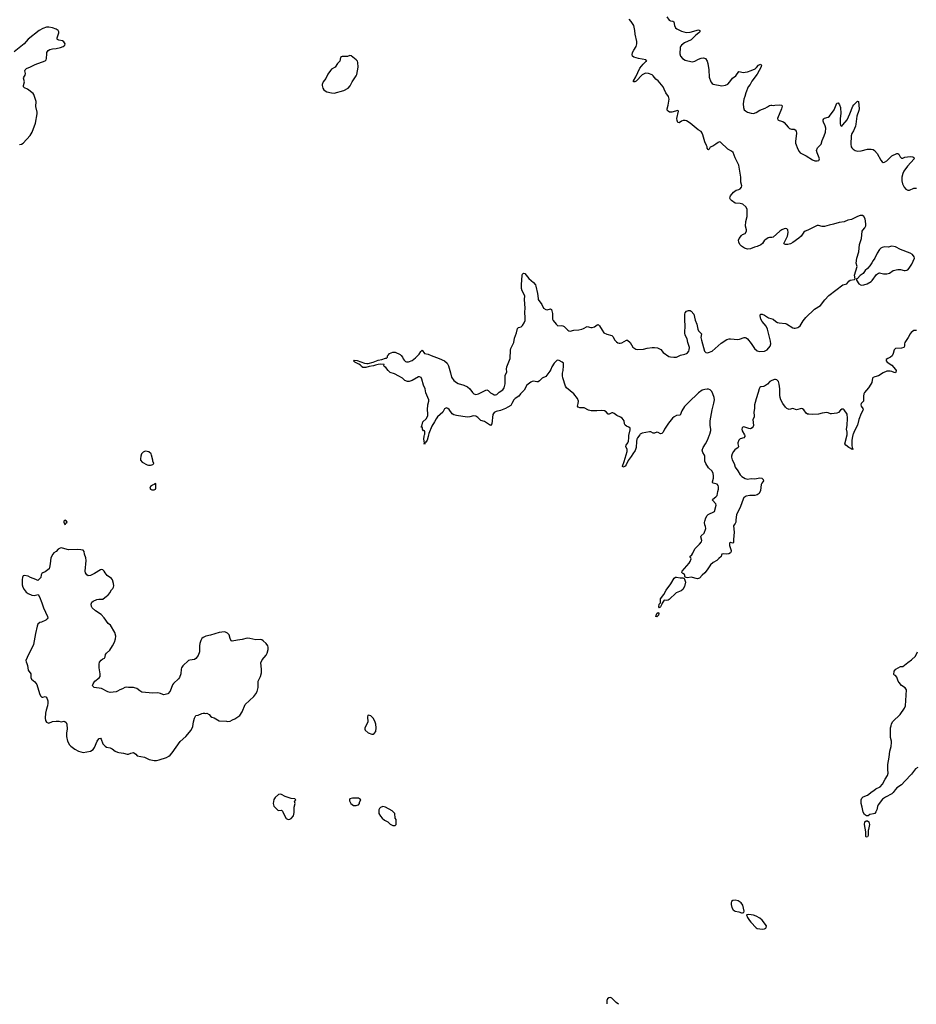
# Model space of a CAD drawing. Header units: inches. Extents: x 1474254 to 1647085, y 640389 to 772279.
# Tile 62 of 85: x 1565311 to 1579969, y 640689 to 656787. Entities that reach past the tile are written whole.
import ezdxf

# ---------------------------------------------------------------- set-up
doc = ezdxf.new("R2010")
doc.units = ezdxf.units.IN
doc.header["$MEASUREMENT"] = 0
for name, color, linetype in [('B5664', 7, 'Continuous'), ('B5665', 7, 'Continuous'), ('B5674', 7, 'Continuous'), ('B5675', 7, 'Continuous')]:
    doc.layers.add(name, color=color, linetype=linetype)

msp = doc.modelspace()

# ---------------------------------------------------------------- linework, layer by layer
at = {"layer": 'B5664', "color": 6, "elevation": 800}
for points in [[(1567370, 649734), (1567354, 649730), (1567330, 649718), (1567305, 649690), (1567291, 649649), (1567285, 649610), (1567287, 649587), (1567311, 649551), (1567394, 649510), (1567416, 649504), (1567450, 649502), (1567470, 649512), (1567487, 649513), (1567506, 649530), (1567489, 649569), (1567488, 649588), (1567465, 649665), (1567462, 649690), (1567420, 649720)], [(1567530, 649206), (1567512, 649188), (1567482, 649178), (1567450, 649155), (1567438, 649130), (1567451, 649111), (1567470, 649098), (1567510, 649101), (1567529, 649111), (1567539, 649130), (1567538, 649198)], [(1566050, 648606), (1566034, 648590), (1566034, 648570), (1566050, 648534), (1566062, 648538), (1566067, 648553), (1566086, 648570), (1566078, 648590)], [(1565990, 648153), (1565971, 648149), (1565942, 648130), (1565906, 648094), (1565870, 648069), (1565851, 648049), (1565819, 647990), (1565811, 647889), (1565801, 647830), (1565791, 647810), (1565730, 647759), (1565690, 647744), (1565671, 647730), (1565663, 647710), (1565654, 647666), (1565610, 647618), (1565576, 647636), (1565490, 647666), (1565450, 647689), (1565390, 647699), (1565368, 647692), (1565360, 647680), (1565355, 647670), (1565351, 647630), (1565353, 647550), (1565364, 647510), (1565386, 647470), (1565419, 647430), (1565450, 647406), (1565510, 647376), (1565550, 647373), (1565611, 647390), (1565634, 647350), (1565673, 647253), (1565698, 647170), (1565767, 647030), (1565771, 647010), (1565761, 646990), (1565738, 646970), (1565670, 646937), (1565642, 646930), (1565610, 646902), (1565596, 646870), (1565569, 646750), (1565535, 646570), (1565512, 646510), (1565457, 646410), (1565414, 646310), (1565415, 646290), (1565430, 646262), (1565439, 646230), (1565448, 646150), (1565492, 646090), (1565491, 646030), (1565505, 646005), (1565560, 645960), (1565590, 645916), (1565633, 645773), (1565650, 645731), (1565671, 645711), (1565690, 645711), (1565730, 645723), (1565750, 645710), (1565769, 645649), (1565773, 645610), (1565767, 645570), (1565744, 645496), (1565734, 645450), (1565729, 645370), (1565735, 645330), (1565750, 645304), (1565790, 645287), (1565850, 645311), (1565910, 645319), (1565950, 645317), (1565990, 645307), (1566030, 645317), (1566050, 645314), (1566070, 645299), (1566082, 645270), (1566088, 645190), (1566078, 645130), (1566075, 645070), (1566094, 644990), (1566125, 644930), (1566147, 644907), (1566210, 644860), (1566270, 644828), (1566350, 644806), (1566470, 644827), (1566510, 644856), (1566534, 644886), (1566577, 644990), (1566604, 645030), (1566610, 645036), (1566630, 645038), (1566643, 645023), (1566671, 644950), (1566707, 644907), (1566730, 644895), (1566790, 644884), (1566825, 644865), (1566871, 644830), (1566910, 644811), (1566930, 644804), (1567010, 644797), (1567070, 644779), (1567090, 644777), (1567130, 644796), (1567170, 644808), (1567210, 644781), (1567233, 644753), (1567350, 644730), (1567430, 644690), (1567510, 644674), (1567550, 644677), (1567590, 644687), (1567713, 644727), (1567750, 644744), (1567770, 644762), (1567802, 644798), (1567933, 644987), (1568025, 645070), (1568116, 645170), (1568141, 645230), (1568153, 645310), (1568169, 645370), (1568189, 645411), (1568230, 645416), (1568290, 645446), (1568310, 645451), (1568331, 645451), (1568350, 645445), (1568370, 645451), (1568410, 645425), (1568430, 645398), (1568450, 645385), (1568491, 645371), (1568570, 645322), (1568690, 645316), (1568710, 645311), (1568750, 645321), (1568790, 645338), (1568830, 645358), (1568910, 645411), (1568949, 645471), (1568996, 645590), (1569139, 645721), (1569174, 645766), (1569195, 645805), (1569210, 645870), (1569212, 645970), (1569250, 646050), (1569262, 646110), (1569263, 646170), (1569252, 646270), (1569277, 646323), (1569340, 646400), (1569357, 646430), (1569372, 646492), (1569373, 646530), (1569367, 646550), (1569338, 646590), (1569293, 646633), (1569270, 646647), (1569250, 646652), (1569170, 646650), (1569071, 646671), (1569030, 646673), (1568948, 646652), (1568870, 646643), (1568785, 646625), (1568769, 646630), (1568752, 646670), (1568736, 646730), (1568710, 646757), (1568676, 646776), (1568659, 646779), (1568570, 646769), (1568430, 646723), (1568354, 646706), (1568310, 646684), (1568290, 646669), (1568270, 646638), (1568255, 646590), (1568250, 646550), (1568252, 646490), (1568248, 646452), (1568230, 646394), (1568190, 646344), (1568170, 646329), (1568090, 646317), (1568070, 646309), (1567978, 646222), (1567958, 646190), (1567951, 646170), (1567943, 646090), (1567924, 646030), (1567910, 646009), (1567825, 645935), (1567808, 645912), (1567771, 645809), (1567733, 645767), (1567670, 645750), (1567650, 645752), (1567612, 645772), (1567570, 645783), (1567490, 645776), (1567310, 645795), (1567273, 645813), (1567226, 645850), (1567190, 645866), (1567170, 645870), (1567090, 645868), (1567050, 645873), (1567030, 645870), (1566990, 645846), (1566947, 645833), (1566910, 645807), (1566890, 645800), (1566790, 645787), (1566750, 645796), (1566650, 645855), (1566528, 645870), (1566508, 645890), (1566504, 645904), (1566514, 645930), (1566541, 645970), (1566610, 646026), (1566624, 646050), (1566624, 646090), (1566610, 646190), (1566611, 646250), (1566617, 646283), (1566642, 646318), (1566670, 646338), (1566698, 646350), (1566708, 646370), (1566715, 646410), (1566729, 646430), (1566782, 646478), (1566829, 646550), (1566863, 646610), (1566878, 646662), (1566883, 646710), (1566868, 646770), (1566795, 646890), (1566757, 646917), (1566690, 647010), (1566642, 647062), (1566550, 647124), (1566496, 647170), (1566485, 647195), (1566479, 647230), (1566490, 647262), (1566510, 647281), (1566570, 647307), (1566605, 647315), (1566670, 647315), (1566730, 647361), (1566750, 647371), (1566785, 647415), (1566810, 647466), (1566833, 647490), (1566845, 647510), (1566849, 647530), (1566843, 647570), (1566827, 647630), (1566813, 647650), (1566741, 647701), (1566710, 647741), (1566693, 647773), (1566670, 647795), (1566650, 647800), (1566630, 647795), (1566536, 647730), (1566470, 647701), (1566430, 647695), (1566409, 647710), (1566386, 647746), (1566383, 647770), (1566396, 647944), (1566391, 647989), (1566372, 648050), (1566366, 648090), (1566350, 648112), (1566310, 648122), (1566250, 648127), (1566110, 648119), (1566011, 648149)], [(1569570, 644123), (1569542, 644118), (1569487, 644073), (1569464, 644036), (1569456, 643970), (1569465, 643930), (1569530, 643865), (1569550, 643858), (1569590, 643863), (1569608, 643848), (1569643, 643763), (1569670, 643727), (1569690, 643715), (1569710, 643711), (1569730, 643715), (1569750, 643727), (1569788, 643772), (1569796, 643824), (1569796, 643910), (1569815, 643970), (1569806, 644010), (1569826, 644030), (1569807, 644047), (1569750, 644055), (1569650, 644084), (1569590, 644117)]]:
    msp.add_lwpolyline(points, close=True, dxfattribs=at)
at = {"layer": 'B5665', "color": 6, "elevation": 800}
msp.add_lwpolyline([(1565310, 654746), (1565338, 654750), (1565370, 654771), (1565484, 654896), (1565513, 654950), (1565567, 655093), (1565596, 655250), (1565595, 655275), (1565576, 655370), (1565583, 655450), (1565542, 655562), (1565530, 655578), (1565438, 655650), (1565390, 655671), (1565373, 655690), (1565373, 655710), (1565391, 655770), (1565375, 655830), (1565380, 655850), (1565398, 655882), (1565405, 655910), (1565397, 655950), (1565398, 655970), (1565420, 655990), (1565490, 656019), (1565563, 656057), (1565730, 656117), (1565742, 656130), (1565748, 656150), (1565752, 656228), (1565756, 656250), (1565779, 656281), (1565802, 656298), (1565847, 656313), (1565910, 656315), (1565978, 656330), (1566023, 656350), (1566049, 656370), (1566053, 656390), (1566030, 656425), (1566010, 656441), (1565950, 656453), (1565930, 656461), (1565921, 656470), (1565921, 656490), (1565950, 656570), (1565950, 656590), (1565938, 656610), (1565909, 656630), (1565850, 656652), (1565790, 656664), (1565750, 656663), (1565690, 656644), (1565628, 656610), (1565450, 656470), (1565385, 656395), (1565219, 656261)], dxfattribs=at)
at = {"layer": 'B5674', "color": 6}
for points, elevation in [([(1571997, 650000), (1571991, 649970), (1571970, 649915), (1571950, 649881), (1571936, 649870), (1571935, 649850), (1571930, 649844), (1571926, 649850), (1571927, 649870), (1571918, 649930), (1571923, 649977), (1571929, 650000)], 700), ([(1575449, 650000), (1575412, 649950), (1575402, 649930), (1575394, 649890), (1575389, 649790), (1575375, 649745), (1575333, 649690), (1575310, 649646), (1575261, 649579), (1575224, 649510), (1575209, 649490), (1575190, 649477), (1575172, 649472), (1575166, 649490), (1575196, 649564), (1575242, 649730), (1575242, 649762), (1575221, 649810), (1575222, 649818), (1575225, 649830), (1575253, 649867), (1575263, 649897), (1575271, 649949), (1575272, 650000)], 700), ([(1577162, 650000), (1577168, 649990), (1577168, 649970), (1577151, 649950), (1577090, 649933), (1577070, 649914), (1577053, 649870), (1577052, 649850), (1577061, 649810), (1577055, 649790), (1577004, 649756), (1576980, 649730), (1576958, 649690), (1576948, 649652), (1576948, 649632), (1576958, 649590), (1576993, 649533), (1577010, 649470), (1577054, 649410), (1577090, 649345), (1577118, 649318), (1577170, 649286), (1577210, 649275), (1577270, 649284), (1577330, 649283), (1577410, 649298), (1577442, 649290), (1577466, 649270), (1577470, 649250), (1577461, 649230), (1577443, 649210), (1577433, 649187), (1577424, 649090), (1577399, 649041), (1577370, 649019), (1577330, 649006), (1577250, 649007), (1577190, 648996), (1577170, 648988), (1577150, 648973), (1577137, 648950), (1577096, 648830), (1577030, 648690), (1577020, 648610), (1577020, 648570), (1577010, 648550), (1576989, 648531), (1576980, 648510), (1576990, 648410), (1576979, 648290), (1576979, 648241), (1576970, 648228), (1576930, 648239), (1576914, 648226), (1576917, 648190), (1576944, 648110), (1576944, 648090), (1576934, 648070), (1576905, 648055), (1576870, 648051), (1576810, 648055), (1576792, 648048), (1576782, 648030), (1576778, 648010), (1576740, 647980), (1576710, 647945), (1576650, 647911), (1576606, 647874), (1576550, 647791), (1576510, 647741), (1576470, 647707), (1576423, 647657), (1576410, 647650), (1576393, 647647), (1576369, 647650), (1576309, 647669), (1576290, 647671), (1576230, 647662), (1576207, 647667), (1576193, 647673), (1576187, 647687), (1576187, 647707), (1576179, 647719), (1576155, 647730), (1576134, 647750), (1576142, 647770), (1576257, 647903), (1576274, 647930), (1576286, 647970), (1576283, 647990), (1576269, 648010), (1576301, 648039), (1576317, 648063), (1576350, 648135), (1576381, 648170), (1576427, 648210), (1576458, 648250), (1576463, 648270), (1576449, 648330), (1576453, 648347), (1576500, 648390), (1576526, 648470), (1576523, 648503), (1576510, 648530), (1576505, 648565), (1576510, 648590), (1576530, 648645), (1576550, 648682), (1576564, 648696), (1576670, 648749), (1576695, 648850), (1576690, 648872), (1576635, 648930), (1576643, 648950), (1576694, 648986), (1576713, 649007), (1576725, 649075), (1576735, 649110), (1576736, 649150), (1576730, 649172), (1576712, 649192), (1576648, 649208), (1576640, 649220), (1576636, 649230), (1576652, 649292), (1576652, 649330), (1576646, 649370), (1576630, 649407), (1576570, 649461), (1576528, 649530), (1576513, 649570), (1576513, 649653), (1576507, 649670), (1576479, 649710), (1576471, 649750), (1576483, 649790), (1576524, 649850), (1576557, 649910), (1576590, 650000)], 700), ([(1578934, 650000), (1578927, 649970), (1578916, 649910), (1578915, 649835), (1578923, 649783), (1578933, 649767), (1578930, 649758), (1578927, 649767), (1578910, 649767), (1578897, 649777), (1578867, 649790), (1578815, 649830), (1578801, 649850), (1578841, 649999), (1578841, 650000)], 700), ([(1579997, 644563), (1579959, 644541), (1579893, 644450), (1579780, 644340), (1579730, 644275), (1579651, 644229), (1579622, 644198), (1579590, 644150), (1579570, 644130), (1579464, 644076), (1579419, 644041), (1579348, 643950), (1579335, 643925), (1579323, 643870), (1579310, 643838), (1579291, 643810), (1579270, 643801), (1579210, 643790), (1579183, 643770), (1579154, 643770), (1579125, 643790), (1579099, 643830), (1579085, 643910), (1579067, 643973), (1579066, 644034), (1579079, 644061), (1579101, 644079), (1579170, 644110), (1579246, 644170), (1579276, 644184), (1579310, 644210), (1579376, 644244), (1579418, 644290), (1579459, 644370), (1579498, 644430), (1579510, 644470), (1579503, 644530), (1579504, 644610), (1579526, 644730), (1579537, 644830), (1579558, 644902), (1579565, 644970), (1579564, 644990), (1579547, 645050), (1579549, 645210), (1579556, 645244), (1579566, 645274), (1579585, 645315), (1579707, 645430), (1579774, 645530), (1579791, 645570), (1579810, 645830), (1579790, 645861), (1579730, 645903), (1579687, 645950), (1579673, 645973), (1579650, 646037), (1579630, 646063), (1579612, 646072), (1579603, 646083), (1579610, 646136), (1579635, 646170), (1579710, 646213), (1579750, 646214), (1579830, 646279), (1579890, 646320), (1579957, 646383), (1579990, 646451)], 700), ([(1574970, 640799), (1574943, 640797), (1574921, 640779), (1574911, 640750), (1574911, 640710), (1574908, 640696)], 800), ([(1575103, 640689), (1575060, 640720), (1575010, 640774), (1574990, 640789), (1574970, 640799)], 800)]:
    msp.add_lwpolyline(points, dxfattribs=dict(at, elevation=elevation))
for points, elevation in [([(1575890, 647292), (1575850, 647297), (1575846, 647294), (1575813, 647250), (1575810, 647230), (1575801, 647219), (1575790, 647189), (1575770, 647174), (1575759, 647190), (1575767, 647230), (1575786, 647254), (1575790, 647321), (1575842, 647390), (1575878, 647462), (1575957, 647563), (1576010, 647654), (1576030, 647670), (1576050, 647673), (1576110, 647662), (1576150, 647661), (1576172, 647652), (1576182, 647642), (1576195, 647590), (1576181, 647519), (1576152, 647470), (1576125, 647450), (1576046, 647414), (1575930, 647310), (1575910, 647297)], 700), ([(1575730, 647023), (1575710, 647029), (1575710, 647032), (1575730, 647081), (1575750, 647094), (1575758, 647078), (1575754, 647050)], 700), ([(1571010, 645415), (1571002, 645410), (1570998, 645390), (1571001, 645310), (1570986, 645270), (1570951, 645210), (1570951, 645190), (1570958, 645170), (1571006, 645130), (1571070, 645104), (1571090, 645106), (1571105, 645115), (1571135, 645150), (1571141, 645210), (1571132, 645272), (1571117, 645317), (1571089, 645370), (1571050, 645404)], 800), ([(1570850, 644058), (1570750, 644058), (1570730, 644055), (1570710, 644046), (1570702, 644030), (1570704, 644016), (1570722, 643970), (1570770, 643942), (1570810, 643938), (1570830, 643945), (1570850, 643952), (1570868, 643970), (1570868, 643992), (1570886, 644030), (1570866, 644050)], 800), ([(1571250, 643921), (1571210, 643909), (1571191, 643890), (1571184, 643870), (1571181, 643850), (1571185, 643810), (1571210, 643765), (1571238, 643730), (1571277, 643697), (1571330, 643672), (1571370, 643632), (1571410, 643612), (1571450, 643614), (1571466, 643630), (1571466, 643710), (1571448, 643730), (1571446, 643810), (1571398, 643850), (1571292, 643912)], 800), ([(1579150, 643423), (1579146, 643430), (1579142, 643510), (1579124, 643630), (1579127, 643670), (1579150, 643688), (1579170, 643687), (1579193, 643673), (1579204, 643630), (1579190, 643548), (1579183, 643530), (1579181, 643450), (1579170, 643429)], 700), ([(1577010, 642394), (1576972, 642388), (1576949, 642371), (1576940, 642350), (1576941, 642321), (1576953, 642270), (1576974, 642234), (1577010, 642210), (1577070, 642201), (1577110, 642185), (1577130, 642182), (1577148, 642192), (1577153, 642210), (1577131, 642310), (1577104, 642350), (1577059, 642379)], 800), ([(1577230, 642159), (1577194, 642150), (1577207, 642110), (1577240, 642060), (1577264, 642030), (1577350, 641942), (1577370, 641930), (1577410, 641921), (1577450, 641918), (1577490, 641924), (1577507, 641933), (1577516, 641944), (1577519, 641970), (1577450, 642063), (1577410, 642097), (1577350, 642131), (1577310, 642147)], 800)]:
    msp.add_lwpolyline(points, close=True, dxfattribs=dict(at, elevation=elevation))
at = {"layer": 'B5675', "color": 6, "elevation": 700}
for points in [[(1575890, 656836), (1575930, 656782), (1575950, 656770), (1575990, 656762), (1576004, 656750), (1576014, 656690), (1576035, 656655), (1576057, 656637), (1576130, 656599), (1576170, 656586), (1576210, 656580), (1576270, 656583), (1576410, 656622), (1576433, 656613), (1576428, 656590), (1576414, 656570), (1576367, 656533), (1576290, 656457), (1576182, 656410), (1576130, 656373), (1576113, 656350), (1576108, 656330), (1576106, 656230), (1576116, 656190), (1576145, 656150), (1576190, 656124), (1576232, 656112), (1576310, 656097), (1576350, 656108), (1576410, 656144), (1576450, 656160), (1576490, 656162), (1576522, 656150), (1576550, 656110), (1576562, 656070), (1576577, 655970), (1576581, 655850), (1576611, 655770), (1576630, 655744), (1576650, 655731), (1576790, 655707), (1576850, 655715), (1576890, 655735), (1576923, 655770), (1576967, 655830), (1577019, 655870), (1577070, 655939), (1577146, 655926), (1577170, 655927), (1577210, 655935), (1577270, 655955), (1577334, 655986), (1577356, 656004), (1577390, 656043), (1577410, 656057), (1577430, 656061), (1577437, 656037), (1577430, 656005), (1577401, 655959), (1577370, 655897), (1577280, 655780), (1577252, 655730), (1577223, 655690), (1577182, 655590), (1577168, 655530), (1577152, 655488), (1577139, 655410), (1577143, 655350), (1577156, 655316), (1577175, 655295), (1577210, 655276), (1577270, 655257), (1577310, 655255), (1577350, 655271), (1577410, 655310), (1577497, 655343), (1577538, 655362), (1577570, 655386), (1577590, 655391), (1577610, 655392), (1577630, 655384), (1577658, 655390), (1577730, 655396), (1577771, 655390), (1577774, 655374), (1577764, 655330), (1577698, 655170), (1577703, 655150), (1577730, 655137), (1577790, 655120), (1577810, 655106), (1577874, 655030), (1577899, 655010), (1577930, 654999), (1577970, 654997), (1577987, 654987), (1578003, 654963), (1578012, 654930), (1577993, 654793), (1577994, 654770), (1578030, 654670), (1578053, 654633), (1578070, 654612), (1578083, 654603), (1578170, 654564), (1578270, 654495), (1578310, 654482), (1578350, 654478), (1578374, 654486), (1578383, 654497), (1578387, 654510), (1578383, 654530), (1578347, 654610), (1578339, 654650), (1578356, 654690), (1578414, 654750), (1578429, 654811), (1578464, 654890), (1578483, 654950), (1578491, 655011), (1578482, 655050), (1578450, 655110), (1578445, 655130), (1578446, 655150), (1578455, 655165), (1578470, 655176), (1578529, 655191), (1578550, 655210), (1578624, 655316), (1578670, 655422), (1578690, 655426), (1578716, 655396), (1578731, 655351), (1578735, 655255), (1578725, 655170), (1578725, 655090), (1578730, 655059), (1578750, 655048), (1578770, 655066), (1578838, 655150), (1578885, 655250), (1578930, 655371), (1578950, 655397), (1579010, 655455), (1579025, 655450), (1579035, 655330), (1579030, 655305), (1578996, 655210), (1578983, 655077), (1578975, 655045), (1578945, 654970), (1578915, 654925), (1578904, 654890), (1578897, 654750), (1578906, 654710), (1578918, 654690), (1578939, 654670), (1578970, 654650), (1579010, 654636), (1579070, 654641), (1579170, 654672), (1579230, 654672), (1579263, 654663), (1579286, 654646), (1579330, 654597), (1579390, 654489), (1579410, 654463), (1579430, 654454), (1579450, 654457), (1579490, 654480), (1579570, 654563), (1579650, 654602), (1579670, 654601), (1579683, 654590), (1579705, 654545), (1579730, 654525), (1579750, 654522), (1579783, 654537), (1579868, 654548), (1579910, 654543), (1579930, 654532), (1579932, 654510), (1579825, 654395), (1579765, 654310), (1579747, 654273), (1579735, 654210), (1579734, 654150), (1579745, 654105), (1579773, 654050), (1579799, 654019), (1579830, 654001), (1579859, 654001), (1579930, 654031), (1579970, 654035)], [(1571929, 650000), (1571933, 650013), (1571934, 650050), (1571930, 650066), (1571910, 650066), (1571898, 650090), (1571898, 650110), (1571890, 650126), (1571868, 650130), (1571887, 650133), (1571883, 650143), (1571904, 650210), (1571957, 650263), (1571981, 650310), (1571984, 650350), (1571980, 650410), (1571986, 650490), (1572000, 650550), (1572000, 650570), (1571950, 650688), (1571942, 650750), (1571910, 650810), (1571888, 650908), (1571876, 650936), (1571850, 650950), (1571830, 650947), (1571730, 650889), (1571676, 650870), (1571649, 650870), (1571609, 650890), (1571570, 650926), (1571510, 650959), (1571436, 650996), (1571370, 651019), (1571335, 651050), (1571299, 651099), (1571270, 651118), (1571262, 651130), (1571269, 651150), (1571210, 651155), (1571169, 651151), (1571130, 651141), (1571094, 651126), (1571024, 651116), (1570970, 651100), (1570939, 651099), (1570922, 651102), (1570898, 651118), (1570893, 651130), (1570881, 651141), (1570857, 651157), (1570790, 651190), (1570769, 651211), (1570778, 651222), (1570830, 651216), (1570949, 651169), (1570985, 651165), (1571010, 651168), (1571092, 651188), (1571170, 651223), (1571230, 651231), (1571290, 651252), (1571307, 651253), (1571326, 651270), (1571326, 651290), (1571338, 651310), (1571358, 651330), (1571410, 651351), (1571449, 651351), (1571530, 651312), (1571550, 651296), (1571570, 651270), (1571581, 651241), (1571598, 651218), (1571621, 651201), (1571636, 651196), (1571670, 651193), (1571725, 651215), (1571783, 651257), (1571842, 651318), (1571870, 651363), (1571890, 651385), (1571931, 651331), (1571990, 651319), (1572036, 651296), (1572167, 651250), (1572257, 651210), (1572297, 651170), (1572323, 651130), (1572356, 651016), (1572370, 650945), (1572411, 650890), (1572454, 650854), (1572479, 650839), (1572570, 650813), (1572630, 650786), (1572670, 650752), (1572716, 650690), (1572737, 650670), (1572770, 650661), (1572810, 650668), (1572930, 650729), (1572950, 650733), (1572970, 650725), (1573009, 650689), (1573050, 650663), (1573070, 650654), (1573088, 650652), (1573110, 650657), (1573150, 650695), (1573210, 650738), (1573231, 650770), (1573247, 650833), (1573246, 650970), (1573276, 651030), (1573272, 651072), (1573275, 651110), (1573331, 651249), (1573334, 651386), (1573338, 651410), (1573392, 651510), (1573402, 651578), (1573434, 651666), (1573450, 651738), (1573467, 651753), (1573510, 651768), (1573533, 651787), (1573560, 651830), (1573573, 651867), (1573576, 651910), (1573572, 652008), (1573577, 652070), (1573563, 652210), (1573568, 652270), (1573527, 652353), (1573517, 652390), (1573513, 652450), (1573528, 652612), (1573533, 652627), (1573550, 652645), (1573570, 652636), (1573637, 652557), (1573713, 652490), (1573744, 652450), (1573751, 652431), (1573778, 652310), (1573785, 652230), (1573790, 652211), (1573846, 652130), (1573877, 652070), (1573910, 652048), (1573934, 652046), (1573990, 652058), (1574008, 652048), (1574022, 651982), (1574020, 651890), (1574030, 651870), (1574079, 651810), (1574110, 651784), (1574170, 651789), (1574190, 651784), (1574210, 651770), (1574272, 651710), (1574290, 651699), (1574310, 651697), (1574369, 651711), (1574450, 651719), (1574500, 651730), (1574530, 651739), (1574590, 651769), (1574650, 651754), (1574670, 651754), (1574710, 651768), (1574750, 651798), (1574770, 651801), (1574790, 651782), (1574831, 651710), (1574861, 651670), (1574910, 651643), (1574990, 651623), (1575007, 651607), (1575039, 651550), (1575070, 651518), (1575090, 651505), (1575110, 651499), (1575130, 651499), (1575154, 651506), (1575230, 651545), (1575250, 651547), (1575293, 651510), (1575335, 651435), (1575383, 651403), (1575410, 651395), (1575510, 651402), (1575570, 651415), (1575650, 651425), (1575690, 651427), (1575741, 651421), (1575793, 651393), (1575830, 651348), (1575921, 651281), (1575950, 651273), (1576008, 651268), (1576050, 651272), (1576117, 651303), (1576183, 651317), (1576210, 651327), (1576230, 651340), (1576250, 651368), (1576258, 651390), (1576261, 651430), (1576235, 651510), (1576225, 651570), (1576192, 651630), (1576183, 651670), (1576193, 651790), (1576185, 651870), (1576187, 651973), (1576190, 651996), (1576210, 652019), (1576246, 652034), (1576270, 652035), (1576290, 652022), (1576333, 651973), (1576355, 651875), (1576381, 651810), (1576397, 651730), (1576410, 651699), (1576444, 651670), (1576455, 651650), (1576449, 651591), (1576457, 651550), (1576509, 651369), (1576530, 651348), (1576550, 651343), (1576570, 651344), (1576630, 651369), (1576780, 651500), (1576870, 651560), (1576909, 651571), (1576930, 651572), (1577050, 651557), (1577077, 651563), (1577153, 651593), (1577170, 651593), (1577187, 651587), (1577210, 651569), (1577270, 651495), (1577324, 651410), (1577370, 651374), (1577410, 651362), (1577490, 651368), (1577533, 651390), (1577582, 651450), (1577591, 651489), (1577588, 651530), (1577539, 651730), (1577514, 651774), (1577450, 651853), (1577428, 651892), (1577416, 651944), (1577418, 651962), (1577425, 651975), (1577450, 651975), (1577490, 651959), (1577551, 651911), (1577630, 651890), (1577673, 651853), (1577699, 651839), (1577730, 651830), (1577830, 651818), (1577850, 651812), (1577950, 651747), (1577970, 651742), (1577990, 651743), (1578030, 651754), (1578050, 651763), (1578070, 651780), (1578118, 651862), (1578163, 651917), (1578307, 652053), (1578404, 652116), (1578474, 652206), (1578541, 652279), (1578770, 652450), (1578834, 652470), (1578866, 652510), (1578890, 652526), (1578958, 652542), (1578968, 652550), (1578957, 652610), (1579001, 652750), (1578988, 652808), (1578996, 652890), (1579028, 652990), (1579043, 653110), (1579072, 653208), (1579084, 653330), (1579093, 653347), (1579130, 653382), (1579144, 653416), (1579146, 653450), (1579131, 653531), (1579112, 653572), (1579090, 653586), (1579050, 653585), (1579010, 653571), (1578910, 653523), (1578850, 653510), (1578790, 653482), (1578710, 653472), (1578616, 653444), (1578547, 653430), (1578470, 653405), (1578430, 653405), (1578370, 653422), (1578350, 653423), (1578195, 653345), (1578150, 653329), (1578130, 653313), (1578088, 653250), (1578050, 653216), (1577950, 653144), (1577910, 653124), (1577870, 653114), (1577830, 653113), (1577817, 653117), (1577805, 653130), (1577864, 653250), (1577875, 653310), (1577870, 653350), (1577854, 653370), (1577832, 653372), (1577810, 653367), (1577771, 653350), (1577741, 653330), (1577630, 653229), (1577610, 653224), (1577570, 653225), (1577550, 653221), (1577510, 653196), (1577490, 653180), (1577453, 653127), (1577430, 653108), (1577370, 653081), (1577322, 653070), (1577258, 653042), (1577210, 653037), (1577162, 653050), (1577110, 653085), (1577083, 653110), (1577067, 653150), (1577065, 653185), (1577074, 653210), (1577110, 653258), (1577130, 653274), (1577170, 653292), (1577191, 653330), (1577193, 653350), (1577175, 653410), (1577184, 653490), (1577202, 653570), (1577204, 653690), (1577184, 653730), (1577132, 653770), (1577090, 653782), (1577008, 653788), (1576950, 653830), (1576931, 653850), (1576921, 653870), (1576924, 653890), (1576932, 653908), (1576981, 653970), (1577022, 653998), (1577070, 654011), (1577090, 654022), (1577112, 654050), (1577115, 654070), (1577101, 654130), (1577098, 654210), (1577070, 654410), (1577007, 654527), (1576974, 654614), (1576950, 654640), (1576888, 654668), (1576770, 654785), (1576750, 654789), (1576730, 654781), (1576691, 654750), (1576641, 654719), (1576599, 654701), (1576582, 654670), (1576570, 654662), (1576564, 654664), (1576550, 654686), (1576549, 654710), (1576541, 654730), (1576510, 654790), (1576482, 654902), (1576471, 654931), (1576450, 654960), (1576405, 654985), (1576270, 655096), (1576210, 655134), (1576190, 655140), (1576160, 655140), (1576130, 655130), (1576090, 655101), (1576070, 655105), (1576058, 655138), (1576057, 655170), (1576084, 655290), (1576070, 655302), (1575970, 655274), (1575937, 655277), (1575910, 655290), (1575898, 655310), (1575897, 655330), (1575914, 655390), (1575927, 655490), (1575918, 655530), (1575876, 655590), (1575850, 655653), (1575830, 655687), (1575750, 655787), (1575710, 655813), (1575670, 655868), (1575650, 655884), (1575590, 655906), (1575550, 655911), (1575530, 655908), (1575490, 655886), (1575390, 655783), (1575370, 655773), (1575344, 655770), (1575347, 655790), (1575385, 655855), (1575448, 655992), (1575502, 656058), (1575550, 656104), (1575562, 656110), (1575549, 656129), (1575430, 656150), (1575350, 656175), (1575330, 656190), (1575325, 656210), (1575331, 656250), (1575351, 656290), (1575392, 656348), (1575403, 656390), (1575401, 656430), (1575375, 656550), (1575369, 656610), (1575350, 656690), (1575310, 656759), (1575275, 656795)], [(1579970, 651707), (1579930, 651704), (1579885, 651675), (1579867, 651653), (1579838, 651590), (1579784, 651510), (1579775, 651490), (1579774, 651450), (1579763, 651430), (1579730, 651416), (1579632, 651410), (1579618, 651402), (1579607, 651390), (1579593, 651330), (1579574, 651290), (1579550, 651271), (1579505, 651250), (1579479, 651230), (1579476, 651210), (1579492, 651190), (1579570, 651138), (1579632, 651070), (1579639, 651050), (1579637, 651023), (1579630, 651015), (1579610, 651019), (1579570, 651037), (1579543, 651043), (1579490, 651040), (1579430, 651016), (1579354, 650966), (1579293, 650950), (1579265, 650935), (1579256, 650924), (1579242, 650858), (1579227, 650830), (1579188, 650770), (1579121, 650690), (1579112, 650670), (1579106, 650630), (1579106, 650550), (1579070, 650510), (1579063, 650490), (1579067, 650467), (1579097, 650430), (1579102, 650410), (1579066, 650350), (1579030, 650250), (1579010, 650156), (1578957, 650063), (1578936, 650010), (1578934, 650000)], [(1575272, 650000), (1575273, 650010), (1575290, 650083), (1575290, 650110), (1575270, 650125), (1575230, 650141), (1575210, 650160), (1575201, 650181), (1575191, 650230), (1575162, 650270), (1575131, 650291), (1575075, 650315), (1575030, 650351), (1575010, 650360), (1574990, 650360), (1574950, 650338), (1574930, 650336), (1574898, 650378), (1574870, 650394), (1574830, 650398), (1574749, 650391), (1574654, 650394), (1574610, 650403), (1574539, 650439), (1574470, 650441), (1574440, 650450), (1574428, 650470), (1574441, 650510), (1574445, 650550), (1574433, 650593), (1574370, 650670), (1574250, 650770), (1574235, 650795), (1574191, 650930), (1574184, 650964), (1574186, 651010), (1574196, 651050), (1574204, 651130), (1574200, 651170), (1574182, 651190), (1574130, 651216), (1574110, 651221), (1574090, 651214), (1574050, 651174), (1574010, 651112), (1573996, 651070), (1573979, 651041), (1573910, 650956), (1573853, 650927), (1573810, 650880), (1573790, 650869), (1573766, 650866), (1573710, 650875), (1573690, 650872), (1573670, 650863), (1573622, 650830), (1573603, 650810), (1573559, 650730), (1573496, 650670), (1573470, 650630), (1573410, 650593), (1573390, 650571), (1573359, 650510), (1573338, 650482), (1573292, 650450), (1573255, 650430), (1573170, 650397), (1573098, 650382), (1573070, 650364), (1573046, 650330), (1573030, 650178), (1573010, 650155), (1572990, 650162), (1572910, 650217), (1572850, 650233), (1572802, 650282), (1572766, 650306), (1572730, 650311), (1572670, 650293), (1572627, 650287), (1572450, 650314), (1572410, 650328), (1572383, 650343), (1572333, 650413), (1572312, 650432), (1572290, 650440), (1572268, 650432), (1572257, 650423), (1572230, 650369), (1572144, 650296), (1572118, 650262), (1572094, 650210), (1572050, 650142), (1572001, 650019), (1571997, 650000)], [(1578841, 650000), (1578841, 650041), (1578829, 650090), (1578839, 650150), (1578847, 650270), (1578838, 650338), (1578790, 650406), (1578777, 650417), (1578770, 650421), (1578750, 650420), (1578730, 650405), (1578695, 650365), (1578670, 650354), (1578582, 650342), (1578565, 650345), (1578530, 650361), (1578504, 650364), (1578430, 650356), (1578370, 650338), (1578270, 650334), (1578210, 650335), (1578190, 650339), (1578170, 650354), (1578130, 650411), (1578110, 650425), (1578090, 650430), (1578010, 650408), (1577950, 650428), (1577890, 650415), (1577855, 650430), (1577830, 650450), (1577786, 650510), (1577756, 650570), (1577742, 650610), (1577736, 650650), (1577738, 650750), (1577729, 650830), (1577715, 650870), (1577690, 650897), (1577670, 650904), (1577650, 650903), (1577609, 650890), (1577573, 650870), (1577535, 650830), (1577490, 650797), (1577470, 650788), (1577430, 650782), (1577410, 650774), (1577398, 650750), (1577384, 650690), (1577349, 650590), (1577337, 650530), (1577324, 650490), (1577324, 650430), (1577315, 650370), (1577319, 650310), (1577316, 650290), (1577299, 650250), (1577308, 650152), (1577303, 650137), (1577288, 650112), (1577260, 650100), (1577230, 650103), (1577150, 650128), (1577135, 650125), (1577124, 650116), (1577119, 650090), (1577125, 650065), (1577162, 650000)], [(1576590, 650000), (1576594, 650010), (1576609, 650070), (1576611, 650091), (1576597, 650150), (1576600, 650230), (1576633, 650407), (1576662, 650518), (1576669, 650570), (1576664, 650610), (1576645, 650670), (1576625, 650710), (1576597, 650737), (1576570, 650747), (1576550, 650749), (1576510, 650742), (1576470, 650728), (1576410, 650688), (1576244, 650530), (1576179, 650461), (1576137, 650390), (1576110, 650319), (1576050, 650315), (1576010, 650292), (1575984, 650270), (1575920, 650190), (1575855, 650090), (1575830, 650044), (1575810, 650019), (1575790, 650017), (1575750, 650040), (1575730, 650044), (1575690, 650026), (1575670, 650026), (1575630, 650050), (1575610, 650051), (1575490, 650028), (1575457, 650010), (1575449, 650000)]]:
    msp.add_lwpolyline(points, dxfattribs=at)
at = {"layer": 'B5675', "color": 6}
for points, elevation in [([(1570710, 656202), (1570670, 656185), (1570583, 656183), (1570570, 656181), (1570555, 656170), (1570545, 656110), (1570506, 656070), (1570468, 656012), (1570410, 655977), (1570390, 655955), (1570350, 655894), (1570316, 655824), (1570275, 655770), (1570258, 655730), (1570255, 655710), (1570265, 655670), (1570283, 655643), (1570304, 655624), (1570330, 655610), (1570410, 655593), (1570450, 655588), (1570610, 655628), (1570683, 655670), (1570712, 655708), (1570747, 655773), (1570814, 655870), (1570822, 655890), (1570846, 656010), (1570840, 656090), (1570831, 656111), (1570813, 656133), (1570730, 656194)], 800), ([(1579570, 653083), (1579510, 653068), (1579450, 653075), (1579410, 653063), (1579390, 653050), (1579370, 653030), (1579327, 652970), (1579289, 652890), (1579262, 652850), (1579243, 652810), (1579210, 652764), (1579170, 652717), (1579134, 652686), (1579101, 652639), (1579050, 652604), (1579010, 652558), (1578992, 652548), (1578991, 652530), (1579030, 652471), (1579070, 652447), (1579110, 652451), (1579166, 652470), (1579230, 652505), (1579250, 652523), (1579320, 652620), (1579350, 652644), (1579370, 652649), (1579433, 652633), (1579490, 652633), (1579530, 652644), (1579592, 652688), (1579670, 652704), (1579710, 652701), (1579770, 652686), (1579790, 652684), (1579815, 652690), (1579830, 652699), (1579855, 652725), (1579895, 652790), (1579939, 652890), (1579937, 652910), (1579905, 652950), (1579870, 652970), (1579710, 653028), (1579630, 653076)], 700)]:
    msp.add_lwpolyline(points, close=True, dxfattribs=dict(at, elevation=elevation))

doc.saveas('drawing.dxf')
